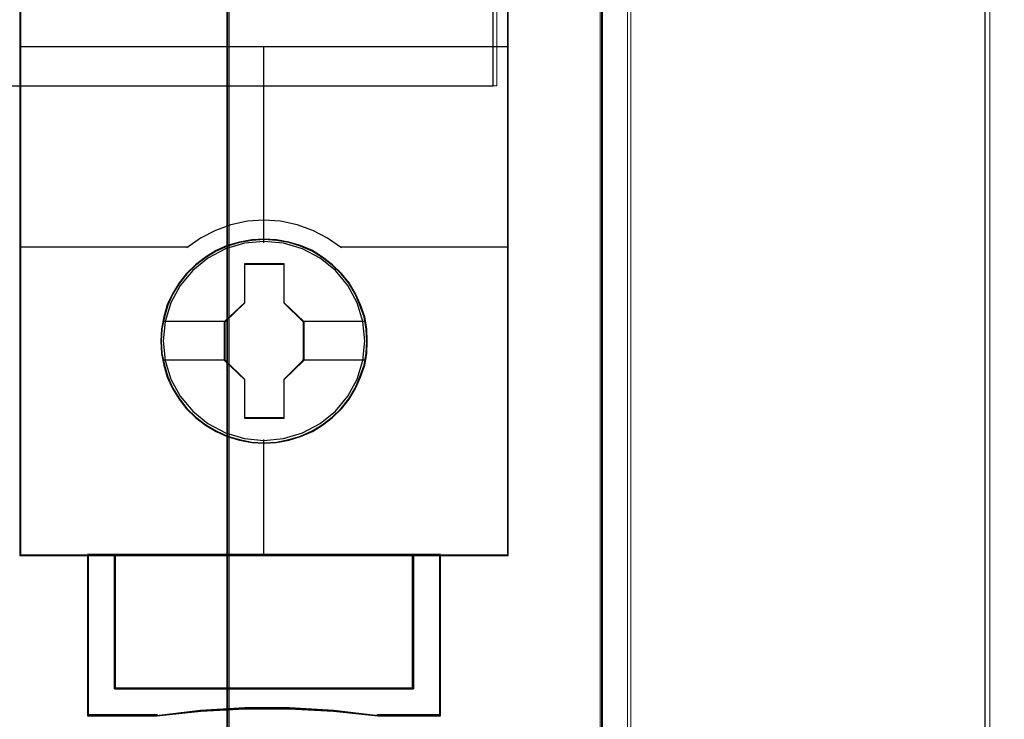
# Model space of a CAD drawing. Header units: millimetres. Extents: x -1290 to 1795, y -4192 to -1311.
# Tile 187 of 256: x 590.57 to 597.82, y -3262.87 to -3257.71. Entities that reach past the tile are written whole.
import ezdxf

# ---------------------------------------------------------------- set-up
doc = ezdxf.new("R2010")
doc.units = ezdxf.units.MM
doc.layers.add('45', color=7, linetype='Continuous')
doc.layers.add('Aparatura', color=7, linetype='Continuous', lineweight=13)

# ---------------------------------------------------------------- blocks, each defined once
blk = doc.blocks.new('*U32')
at = {"layer": '45', "color": 7}
for points in [[(312.99377, -76.660394), (295.007315, -76.660394), (295.007315, -158.427648), (312.99377, -158.427648), (312.99377, -76.660394)], [(307.801545, -150.540185), (307.77922, -150.088585), (307.706662, -149.636985), (307.550384, -149.201907), (307.371781, -148.788859), (307.137364, -148.392332), (306.852716, -148.045371), (306.523416, -147.725947), (306.155047, -147.445074), (305.781096, -147.202752), (305.345751, -147.015503), (304.915987, -146.888835), (304.458316, -146.806225), (304.000646, -146.778688), (303.542975, -146.806225), (303.096467, -146.888835), (302.644378, -147.015503), (302.231358, -147.202752), (301.840663, -147.445074), (301.477875, -147.725947), (301.142994, -148.045371), (300.87509, -148.392332), (300.62951, -148.788859), (300.434163, -149.201907), (300.311373, -149.636985), (300.222072, -150.088585), (300.194165, -150.540185), (300.222072, -150.991785), (300.311373, -151.426863), (300.434163, -151.861941), (300.62951, -152.274989), (300.87509, -152.671516), (301.142994, -153.029492), (301.477875, -153.354423), (301.840663, -153.629789), (302.231358, -153.861096), (302.644378, -154.048345), (303.096467, -154.180521), (303.542975, -154.274145), (304.000646, -154.296174), (304.458316, -154.274145), (304.915987, -154.180521), (305.345751, -154.048345), (305.781096, -153.861096), (306.155047, -153.629789), (306.523416, -153.354423), (306.852716, -153.029492), (307.137364, -152.671516), (307.371781, -152.274989), (307.550384, -151.861941), (307.706662, -151.426863), (307.77922, -150.991785), (307.801545, -150.540185)], [(307.801545, -150.540185), (307.77922, -150.088585), (307.706662, -149.636985), (307.550384, -149.201907), (307.371781, -148.788859), (307.137364, -148.392332), (306.852716, -148.045371), (306.523416, -147.725947), (306.155047, -147.445074), (305.781096, -147.202752), (305.345751, -147.015503), (304.915987, -146.888835), (304.458316, -146.806225), (304.000646, -146.778688), (303.542975, -146.806225), (303.096467, -146.888835), (302.644378, -147.015503), (302.231358, -147.202752), (301.840663, -147.445074), (301.477875, -147.725947), (301.142994, -148.045371), (300.87509, -148.392332), (300.62951, -148.788859), (300.434163, -149.201907), (300.311373, -149.636985), (300.222072, -150.088585), (300.194165, -150.540185), (300.222072, -150.991785), (300.311373, -151.426863), (300.434163, -151.861941), (300.62951, -152.274989), (300.87509, -152.671516), (301.142994, -153.029492), (301.477875, -153.354423), (301.840663, -153.629789), (302.231358, -153.861096), (302.644378, -154.048345), (303.096467, -154.180521), (303.542975, -154.274145), (304.000646, -154.296174), (304.458316, -154.274145), (304.915987, -154.180521), (305.345751, -154.048345), (305.781096, -153.861096), (306.155047, -153.629789), (306.523416, -153.354423), (306.852716, -153.029492), (307.137364, -152.671516), (307.371781, -152.274989), (307.550384, -151.861941), (307.706662, -151.426863), (307.77922, -150.991785), (307.801545, -150.540185)], [(307.781837, -150.540172), (307.759622, -150.09073), (307.687423, -149.641288), (307.531918, -149.20829), (307.354198, -148.797215), (307.120941, -148.402583), (306.8377, -148.05728), (306.510029, -147.739383), (306.143482, -147.459852), (305.771381, -147.218688), (305.338189, -147.032334), (304.91055, -146.906271), (304.455143, -146.824056), (303.999736, -146.796651), (303.544329, -146.824056), (303.100029, -146.906271), (302.650176, -147.032334), (302.239199, -147.218688), (301.850436, -147.459852), (301.489443, -147.739383), (301.156218, -148.05728), (300.889638, -148.402583), (300.645274, -148.797215), (300.450892, -149.20829), (300.32871, -149.641288), (300.23985, -150.09073), (300.212081, -150.540172), (300.23985, -150.989614), (300.32871, -151.422612), (300.450892, -151.855611), (300.645274, -152.266686), (300.889638, -152.661317), (301.156218, -153.017582), (301.489443, -153.340961), (301.850436, -153.615011), (302.239199, -153.845213), (302.650176, -154.031567), (303.100029, -154.16311), (303.544329, -154.256287), (303.999736, -154.278211), (304.455143, -154.256287), (304.91055, -154.16311), (305.338189, -154.031567), (305.771381, -153.845213), (306.143482, -153.615011), (306.510029, -153.340961), (306.8377, -153.017582), (307.120941, -152.661317), (307.354198, -152.266686), (307.531918, -151.855611), (307.687423, -151.422612), (307.759622, -150.989614), (307.781837, -150.540172)], [(303.285854, -147.682224), (304.732113, -147.682224), (304.732113, -149.110821), (305.458056, -149.816846), (305.458056, -151.245443), (304.732113, -151.962499), (304.732113, -153.380065), (303.285854, -153.380065), (303.285854, -151.962499), (302.543029, -151.245443), (302.543029, -149.816846), (303.285854, -149.110821), (303.285854, -147.682224)], [(303.285854, -147.682224), (304.732113, -147.682224), (304.732113, -147.682224), (304.732113, -149.110821), (304.732113, -149.110821), (305.458056, -149.816846), (305.458056, -149.816846), (305.458056, -151.245443), (305.458056, -151.245443), (304.732113, -151.962499), (304.732113, -151.962499), (304.732113, -153.380065), (304.732113, -153.380065), (303.285854, -153.380065), (303.285854, -153.380065), (303.285854, -151.962499), (303.285854, -151.962499), (302.543029, -151.245443), (302.543029, -151.245443), (302.543029, -149.816846), (302.543029, -149.816846), (303.285854, -149.110821), (303.285854, -149.110821), (303.285854, -147.682224), (303.285854, -147.682224)], [(303.294183, -147.700187), (304.721775, -147.700187), (304.721775, -149.119776), (305.438348, -149.821349), (305.438348, -151.240939), (304.721775, -151.953474), (304.721775, -153.362102), (303.294183, -153.362102), (303.294183, -151.953474), (302.560945, -151.240939), (302.560945, -149.821349), (303.294183, -149.119776), (303.294183, -147.700187)], [(309.502761, -158.389926), (309.502761, -163.341262), (298.496533, -163.341262), (298.496533, -158.389926), (297.499511, -158.389926), (297.499511, -164.339248), (300.04498, -164.339248), (301.665836, -164.162808), (303.297832, -164.074589), (304.929829, -164.074589), (306.561825, -164.162808), (308.188252, -164.339248), (310.499782, -164.339248), (310.499782, -158.389926), (309.502761, -158.389926)], [(303.994074, -158.389926), (298.493881, -158.389926), (298.493881, -163.347694), (309.505412, -163.347694), (309.505412, -158.389926), (303.994074, -158.389926)], [(309.505412, -163.347694), (309.505412, -158.389926), (303.994074, -158.389926), (298.493881, -158.389926), (298.493881, -163.347694), (309.505412, -163.347694)]]:
    blk.add_lwpolyline(points, close=True, dxfattribs=at)
at = {"layer": '45', "color": 139}
for points in [[(312.99377, -76.660394), (295.007315, -76.660394), (295.007315, -158.427648), (312.99377, -158.427648), (312.99377, -76.660394)], [(307.711962, -150.52839), (307.639391, -149.806712), (307.432841, -149.123597), (307.08673, -148.490063), (306.628971, -147.933655), (306.065146, -147.481917), (305.417584, -147.14036), (304.71978, -146.931018), (303.994064, -146.86491), (303.273931, -146.931018), (302.58171, -147.14036), (301.934148, -147.481917), (301.370322, -147.933655), (300.912563, -148.490063), (300.566452, -149.123597), (300.35432, -149.806712), (300.287331, -150.52839), (300.35432, -151.244559), (300.566452, -151.933183), (300.912563, -152.561208), (301.370322, -153.117616), (301.934148, -153.574862), (302.58171, -153.910911), (303.273931, -154.125761), (303.994064, -154.197378), (304.71978, -154.125761), (305.417584, -153.910911), (306.065146, -153.574862), (306.628971, -153.117616), (307.08673, -152.561208), (307.432841, -151.933183), (307.639391, -151.244559), (307.711962, -150.52839)]]:
    blk.add_lwpolyline(points, close=True, dxfattribs=at)
at = {"layer": '45', "color": 59}
for points in [[(312.974062, -76.678357), (295.025231, -76.678357), (295.025231, -158.409685), (312.974062, -158.409685), (312.974062, -76.678357)], [(309.502761, -158.389926), (309.502761, -163.341262), (298.496533, -163.341262), (298.496533, -158.389926), (297.499511, -158.389926), (297.499511, -164.339248), (300.04498, -164.339248), (301.665836, -164.162808), (303.297832, -164.074589), (304.929829, -164.074589), (306.561825, -164.162808), (308.188252, -164.339248), (310.499782, -164.339248), (310.499782, -158.389926), (309.502761, -158.389926)], [(309.48773, -158.407889), (309.48773, -163.329325), (298.513355, -163.329325), (298.513355, -158.407889), (297.519219, -158.407889), (297.519219, -164.321285), (300.057321, -164.321285), (301.673486, -164.145911), (303.300759, -164.058224), (304.928033, -164.058224), (306.555306, -164.145911), (308.177025, -164.321285), (310.481866, -164.321285), (310.481866, -158.407889), (309.48773, -158.407889)], [(303.994074, -158.389926), (298.493881, -158.389926), (298.493881, -163.347694), (309.505412, -163.347694), (309.505412, -158.389926), (303.994074, -158.389926)], [(309.505412, -163.347694), (309.505412, -158.389926), (303.994074, -158.389926), (298.493881, -158.389926), (298.493881, -163.347694), (309.505412, -163.347694)], [(303.994092, -158.407889), (298.511798, -158.407889), (298.511798, -163.329731), (309.487495, -163.329731), (309.487495, -158.407889), (303.994092, -158.407889)]]:
    blk.add_lwpolyline(points, close=True, dxfattribs=at)
at = {"layer": '45', "color": 139}
for points in [[(295.007315, -139.681535), (312.99377, -139.681535)], [(303.974563, -139.681535), (303.974563, -146.909818)], [(306.846591, -147.100225), (306.332178, -146.747449), (305.795398, -146.457262), (305.219479, -146.252425), (304.610011, -146.121556), (303.994951, -146.081727), (303.391074, -146.121556), (302.781606, -146.252425), (302.205686, -146.457262), (301.657724, -146.747449), (301.154494, -147.100225)], [(295.007315, -147.062503), (301.192118, -147.062503)], [(306.807175, -147.062503), (312.99377, -147.062503)], [(303.974563, -154.154267), (303.974563, -158.427648)], [(297.499511, -158.389926), (297.499511, -164.339248)], [(298.493881, -158.389926), (298.493881, -163.347694)], [(309.467787, -163.347694), (309.467787, -158.389926)], [(310.460366, -158.389926), (310.460366, -164.339248)], [(298.493881, -163.309972), (309.505412, -163.309972)], [(308.19571, -164.339248), (306.566458, -164.139261), (304.931626, -164.039267), (303.296795, -164.039267), (301.661963, -164.139261), (300.038291, -164.339248)], [(300.075915, -164.301526), (297.499511, -164.301526)], [(310.499782, -164.301526), (308.156293, -164.301526)]]:
    blk.add_lwpolyline(points, dxfattribs=at)
at = {"layer": '45', "color": 7}
for points in [[(300.265831, -149.801849), (302.580653, -149.801849)], [(305.41864, -149.801849), (307.728087, -149.801849)], [(300.265831, -151.220921), (302.580653, -151.220921)], [(305.41864, -151.220921), (307.728087, -151.220921)]]:
    blk.add_lwpolyline(points, dxfattribs=at)
at = {"layer": '45', "color": 140}
blk.add_lwpolyline([(309.487495, -163.329731), (309.487495, -158.407889), (303.994092, -158.407889), (298.511798, -158.407889), (298.511798, -163.329731), (309.487495, -163.329731)], close=True, dxfattribs=at)

msp = doc.modelspace()

# ---------------------------------------------------------------- linework, layer by layer
at = {"layer": 'Aparatura', "lineweight": 13}
for points in [[(597.6812, -3243.7147), (597.6812, -3266.6069), (525.6258, -3266.6069), (525.6258, -3243.7147), (521.4124, -3243.7147), (521.4124, -3293.4336), (525.6258, -3293.4336), (525.6258, -3270.5413), (597.6812, -3270.5413), (597.6812, -3293.4336), (601.8134, -3293.4336), (601.8134, -3243.7147), (597.6812, -3243.7147)], [(597.716, -3243.7165), (597.716, -3266.6117), (525.6289, -3266.6117), (525.6289, -3243.7165), (521.416, -3243.7165), (521.416, -3293.4318), (525.6289, -3293.4318), (525.6289, -3270.5366), (597.716, -3270.5366), (597.716, -3293.4318), (601.8471, -3293.4318), (601.8471, -3243.7165), (597.716, -3243.7165)], [(597.6808, -3266.607), (597.6808, -3243.7147), (597.6808, -3266.607)], [(597.7156, -3266.6117), (597.7156, -3243.7165), (597.7156, -3266.6117)], [(528.2655, -3245.257), (528.2655, -3264.0688), (595.0474, -3264.0688), (595.0474, -3245.257), (528.2655, -3245.257)], [(528.2666, -3245.2591), (528.2666, -3264.066), (595.0729, -3264.066), (595.0729, -3245.2591), (528.2666, -3245.2591)], [(595.0471, -3245.257), (595.0471, -3264.0688), (595.0471, -3245.257)], [(595.0725, -3245.2591), (595.0725, -3264.066), (595.0725, -3245.2591)], [(594.0574, -3258.2025), (529.2552, -3258.2025), (529.2552, -3248.9261), (594.0574, -3248.9261), (594.0574, -3258.2025)], [(594.0864, -3258.2007), (529.2585, -3258.2007), (529.2585, -3248.9279), (594.0864, -3248.9279), (594.0864, -3258.2007)], [(594.057, -3258.2025), (594.057, -3248.9261), (594.057, -3258.2025)], [(594.086, -3258.2007), (594.086, -3248.9279), (594.086, -3258.2007)], [(592.0969, -3258.1817), (592.0969, -3258.1762), (592.0969, -3256.5841), (592.0969, -3258.1817)], [(594.8471, -3258.1817), (594.8471, -3258.1762), (594.8471, -3256.7827), (594.8471, -3258.1817)], [(592.0969, -3258.1644), (592.0969, -3258.1644), (592.0969, -3263.247), (592.0969, -3266.5635), (592.0969, -3267.7857), (592.0969, -3268.3241), (592.0969, -3268.4857), (592.0969, -3268.5503), (592.0969, -3268.5718), (592.0969, -3268.5772), (592.0969, -3268.5826), (592.0969, -3258.1644)], [(594.8471, -3258.1644), (594.8471, -3258.1644), (594.8471, -3263.247), (594.8471, -3266.5635), (594.8471, -3267.7857), (594.8471, -3268.3241), (594.8471, -3268.4857), (594.8471, -3268.5503), (594.8471, -3268.5718), (594.8471, -3268.5772), (594.8471, -3268.5826), (594.8471, -3258.1644)], [(594.0574, -3258.2022), (529.2552, -3258.2022), (594.0574, -3258.2022)], [(594.0864, -3258.2004), (529.2585, -3258.2004), (594.0864, -3258.2004)]]:
    msp.add_lwpolyline(points, close=True, dxfattribs=at)
for points in [[(595.0471, -3245.2571), (595.0471, -3264.0688), (595.1066, -3264.1879), (595.1769, -3264.307), (595.2472, -3264.426), (595.3229, -3264.5451), (595.3986, -3264.6533), (595.4798, -3264.767), (595.5609, -3264.8752), (595.6475, -3264.978), (595.7394, -3265.0863), (595.8314, -3265.1837), (595.9287, -3265.2811), (596.0261, -3265.3785), (596.1288, -3265.4705), (596.2316, -3265.5571), (596.3398, -3265.6437), (596.448, -3265.7249), (597.6812, -3266.607), (597.6812, -3243.7147)], [(595.0471, -3245.2571), (595.0471, -3264.0688), (595.1066, -3264.1879), (595.1769, -3264.307), (595.2472, -3264.426), (595.3229, -3264.5451), (595.3986, -3264.6533), (595.4798, -3264.767), (595.5609, -3264.8752), (595.6475, -3264.978), (595.7394, -3265.0863), (595.8314, -3265.1837), (595.9287, -3265.2811), (596.0261, -3265.3785), (596.1288, -3265.4705), (596.2316, -3265.5571), (596.3398, -3265.6437), (596.448, -3265.7249), (597.6812, -3266.607), (597.6812, -3243.7147)], [(595.0725, -3245.2592), (595.0725, -3264.0659), (595.1379, -3264.1913), (595.2033, -3264.3113), (595.2742, -3264.4257), (595.3505, -3264.5402), (595.4268, -3264.6547), (595.5085, -3264.7692), (595.5903, -3264.8727), (595.6775, -3264.9818), (595.7702, -3265.0853), (595.8628, -3265.1835), (595.9555, -3265.2816), (596.0536, -3265.3742), (596.1571, -3265.4669), (596.2607, -3265.5596), (596.3697, -3265.6414), (596.4787, -3265.7286), (597.7159, -3266.6117), (597.7159, -3243.7165)], [(595.0725, -3245.2592), (595.0725, -3264.0659), (595.1379, -3264.1913), (595.2033, -3264.3113), (595.2742, -3264.4257), (595.3505, -3264.5402), (595.4268, -3264.6547), (595.5085, -3264.7692), (595.5903, -3264.8727), (595.6775, -3264.9818), (595.7702, -3265.0853), (595.8628, -3265.1835), (595.9555, -3265.2816), (596.0536, -3265.3742), (596.1571, -3265.4669), (596.2607, -3265.5596), (596.3697, -3265.6414), (596.4787, -3265.7286), (597.7159, -3266.6117), (597.7159, -3243.7165)], [(592.1141, -3278.9786), (592.1141, -3268.5741), (592.1141, -3268.5687), (592.1141, -3268.5634), (592.1141, -3268.5419), (592.1141, -3268.4773), (592.1141, -3268.316), (592.1141, -3267.7783), (592.1141, -3266.5578), (592.1141, -3263.2455), (592.1141, -3258.1697), (592.1141, -3258.1697), (592.1141, -3258.1643), (592.1141, -3256.5889), (592.1141, -3253.567), (592.1141, -3253.567), (592.1141, -3250.5398), (592.1141, -3247.8889)], [(594.8643, -3263.2434), (594.8643, -3258.1655), (594.8643, -3258.1655), (594.8643, -3258.1601), (594.8643, -3256.7831), (592.3023, -3256.7831), (592.3023, -3256.7831), (592.2483, -3256.7777), (592.1996, -3256.7562), (592.1564, -3256.7239), (592.124, -3256.6809), (592.1077, -3256.6325), (592.0969, -3256.5841), (592.0969, -3258.1601), (592.0969, -3258.1655), (592.0969, -3258.1655), (592.0969, -3263.2434)], [(594.8557, -3263.2471), (594.8557, -3258.1727), (594.8557, -3258.1727), (594.8557, -3258.1673), (594.8557, -3256.7912), (592.3096, -3256.7912), (592.3096, -3256.7912), (592.2559, -3256.7858), (592.2076, -3256.7643), (592.1646, -3256.7321), (592.1324, -3256.6891), (592.1163, -3256.6407), (592.1055, -3256.5923), (592.1055, -3258.1673), (592.1055, -3258.1727), (592.1055, -3258.1727), (592.1055, -3263.2471)], [(598.0432, -3256.8365), (596.8879, -3256.8311), (595.7163, -3256.8096), (594.8471, -3256.7827), (594.8471, -3258.1598), (594.8471, -3258.1652), (594.8471, -3258.1652), (594.8471, -3263.2432), (594.8471, -3266.5567), (594.8471, -3267.7778), (594.8471, -3268.3157), (594.8471, -3268.4771), (594.8471, -3268.5417), (594.8471, -3268.5632), (594.8471, -3268.5686), (594.8471, -3268.5739), (594.8471, -3278.9827)], [(598.0356, -3256.8451), (596.8861, -3256.8397), (595.7205, -3256.8182), (594.8557, -3256.7913), (594.8557, -3258.1674), (594.8557, -3258.1728), (594.8557, -3258.1728), (594.8557, -3263.2471), (594.8557, -3266.5584), (594.8557, -3267.7786), (594.8557, -3268.3161), (594.8557, -3268.4774), (594.8557, -3268.5419), (594.8557, -3268.5634), (594.8557, -3268.5688), (594.8557, -3268.5741), (594.8557, -3278.9754)]]:
    msp.add_lwpolyline(points, dxfattribs=at)

# ---------------------------------------------------------------- block references
at = {"layer": 'Aparatura', "lineweight": 13, "xscale": 0.2, "yscale": 0.2, "zscale": 0.2}
msp.add_blockref('*U32', (531.5713, -3229.9741), dxfattribs=at)

doc.saveas('drawing.dxf')
